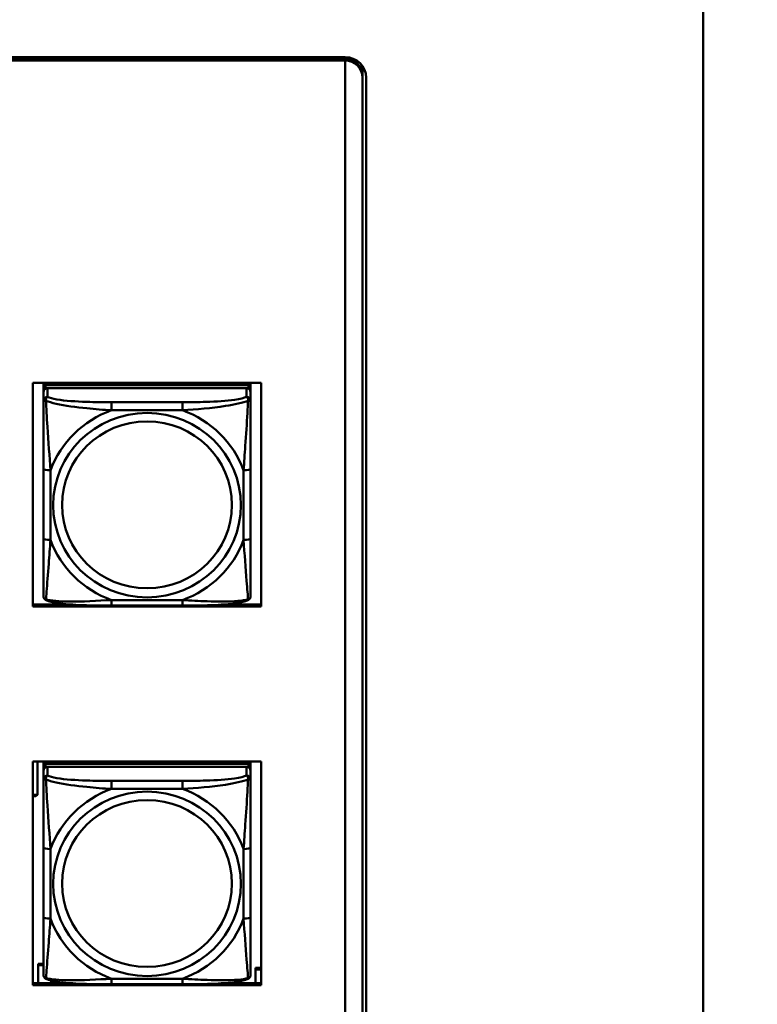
# Model space of a CAD drawing. Header units: inches. Extents: x 7.7 to 68.4, y -5.1 to 39.9.
# Tile 127 of 172: x 60.8 to 62.9, y 16.1 to 18.9. Entities that reach past the tile are written whole.
import ezdxf

# ---------------------------------------------------------------- set-up
doc = ezdxf.new("R2010")
doc.units = ezdxf.units.IN
doc.header["$MEASUREMENT"] = 0
for name, color, linetype, lineweight in [('Dimensions(ROSSANSI)', 7, 'Continuous', 25), ('Visible Edges(ROSSANSI)', 7, 'Continuous', 50), ('Visible Tangent Edges(ROSSANSI)', 7, 'Continuous', 50)]:
    doc.layers.add(name, color=color, linetype=linetype, lineweight=lineweight)
doc.styles.add('DEFAULT-ROSSANSI', font='arial.ttf')
doc.dimstyles.new('DEFAULT-ROSSANSI', dxfattribs={"dimtxt": 1, "dimasz": 0.098425, "dimexe": 0.125, "dimexo": 0.0625, "dimgap": 0.031496, "dimtad": 0, "dimtih": 1, "dimtoh": 1, "dimrnd": 1e-08, "dimzin": 0, "dimdsep": 46, "dimtxsty": 'DEFAULT-ROSSANSI', "dimcen": 0.09, "dimdle": 0.393701, "dimclrd": 7, "dimclre": 7, "dimclrt": 179, "dimadec": 0, "dimazin": 0, "dimtfac": 1, "dimtofl": 0, "dimtmove": 0, "dimatfit": 3, "dimfxl": 1, "dimtolj": 1, "dimtzin": 0, "dimlwd": 25, "dimlwe": 25, "dimarcsym": 0})

# ---------------------------------------------------------------- blocks, each defined once
blk = doc.blocks.new('*D5')
at = {"layer": 'Defpoints', "color": 0}
for p in [(62.5574, 23.5647), (62.5574, 7.3217), (66.022, 7.3217)]:
    blk.add_point(p, dxfattribs=at)
at = {"layer": 'Dimensions(ROSSANSI)', "color": 7, "lineweight": 25}
for p, q in [((62.6199, 23.5647), (66.147, 23.5647)), ((66.022, 23.4662), (66.022, 18.7382)), ((66.022, 7.4201), (66.022, 10.7618)), ((62.6199, 7.3217), (66.147, 7.3217))]:
    blk.add_line(p, q, dxfattribs=at)
at = {"layer": 'Dimensions(ROSSANSI)', "color": 7}
for points in [[(66.0056, 23.4662), (66.0384, 23.4662), (66.022, 23.5647)], [(66.0056, 7.4201), (66.0384, 7.4201), (66.022, 7.3217)]]:
    blk.add_solid(points, dxfattribs=at)
at = {"layer": 'Dimensions(ROSSANSI)', "color": 179, "lineweight": 25, "insert": (65.3811, 10.7933), "char_height": 1, "attachment_point": 1, "rotation": 90, "style": 'DEFAULT-ROSSANSI'}
blk.add_mtext('\\A1;16.24 [412.6]', dxfattribs=at)

msp = doc.modelspace()

# ---------------------------------------------------------------- linework, layer by layer
at = {"layer": 'Visible Edges(ROSSANSI)'}
for p, q in [((62.7592, 7.5198), (62.7592, 19.0303)), ((52.9745, 18.7686), (61.7381, 18.7686)), ((52.9745, 18.7649), (61.7381, 18.7649)), ((61.7381, 18.7649), (52.9745, 18.7649)), ((61.7381, 18.7592), (52.9745, 18.7592)), ((61.7381, 18.7592), (61.7381, 18.7588)), ((61.7381, 18.7588), (61.7381, 13.7566)), ((61.7881, 18.7335), (61.7881, 18.7158)), ((61.7881, 18.7158), (61.7881, 18.7097)), ((61.7881, 13.7566), (61.7881, 18.7097)), ((61.7981, 18.7097), (61.7981, 13.7566)), ((60.8477, 17.2014), (60.8477, 17.8401)), ((60.8477, 17.8401), (61.4983, 17.8401)), ((60.8777, 17.8273), (60.8777, 17.8401)), ((61.4624, 17.8331), (60.8836, 17.8331)), ((60.9043, 17.8331), (60.9043, 17.8401)), ((60.9081, 17.8331), (60.9046, 17.8401)), ((61.4415, 17.8401), (61.4379, 17.8331)), ((61.4417, 17.8401), (61.4417, 17.8331)), ((61.4683, 17.8401), (61.4683, 17.8273)), ((61.4983, 17.8401), (61.4983, 17.2014)), ((60.8777, 17.8273), (60.8777, 17.8191)), ((60.8777, 17.8133), (60.8777, 17.8191)), ((60.8777, 17.8133), (60.8777, 17.7883)), ((60.8836, 17.8249), (61.4624, 17.8249)), ((61.4565, 17.8249), (60.8896, 17.8249)), ((61.4683, 17.8191), (61.4683, 17.8273)), ((61.4683, 17.8191), (61.4683, 17.8133)), ((61.4683, 17.7883), (61.4683, 17.8133)), ((60.8777, 17.5939), (60.8777, 17.3953)), ((61.4683, 17.3953), (61.4683, 17.5939)), ((60.8477, 17.2071), (60.9617, 17.2071)), ((61.4983, 17.2014), (60.8477, 17.2014)), ((61.2742, 17.2043), (61.0719, 17.2043)), ((61.3844, 17.2071), (61.4983, 17.2071)), ((60.8477, 16.1214), (60.8477, 16.7601)), ((60.8477, 16.7601), (61.4983, 16.7601)), ((60.861, 16.665), (60.861, 16.7601)), ((60.8777, 16.7473), (60.8777, 16.7601)), ((60.8777, 16.7473), (60.8777, 16.7391)), ((60.8777, 16.7333), (60.8777, 16.7391)), ((61.4624, 16.7531), (60.8836, 16.7531)), ((60.8836, 16.7449), (61.4624, 16.7449)), ((61.4565, 16.7449), (60.8896, 16.7449)), ((60.9043, 16.7531), (60.9043, 16.7601)), ((60.9081, 16.7531), (60.9046, 16.7601)), ((61.4415, 16.7601), (61.4379, 16.7531)), ((61.4417, 16.7601), (61.4417, 16.7531)), ((61.4683, 16.7601), (61.4683, 16.7473)), ((61.4683, 16.7391), (61.4683, 16.7473)), ((61.4683, 16.7391), (61.4683, 16.7333)), ((61.4983, 16.7601), (61.4983, 16.1214)), ((60.8777, 16.7333), (60.8777, 16.7084)), ((61.4683, 16.7084), (61.4683, 16.7333)), ((60.8477, 16.665), (60.861, 16.665)), ((60.8477, 16.6628), (60.85, 16.661)), ((60.856, 16.661), (60.85, 16.661)), ((60.861, 16.665), (60.856, 16.661)), ((60.8777, 16.5139), (60.8777, 16.3153)), ((61.4683, 16.3153), (61.4683, 16.5139)), ((60.8627, 16.1829), (60.8777, 16.1829)), ((60.8627, 16.1829), (60.8627, 16.1788)), ((60.8627, 16.1788), (60.8777, 16.1788)), ((60.8627, 16.1271), (60.8627, 16.1788)), ((61.482, 16.1712), (61.4983, 16.1712)), ((61.482, 16.1712), (61.482, 16.1666)), ((61.482, 16.1666), (61.4983, 16.1666)), ((61.482, 16.1271), (61.482, 16.1666)), ((60.8477, 16.1271), (60.9617, 16.1271)), ((61.4983, 16.1214), (60.8477, 16.1214)), ((60.8997, 16.1351), (60.8997, 16.1271)), ((61.2742, 16.1243), (61.0719, 16.1243)), ((61.3844, 16.1271), (61.4983, 16.1271))]:
    msp.add_line(p, q, dxfattribs=at)
for centre, major_axis, start_param, end_param in [((61.7381, 18.7097), (0.06, 0), 0, 1.570796), ((61.7381, 18.7158), (0.05, 0), 0, 1.570796), ((61.7381, 18.7158), (0.05, 0), 0, 1.570796), ((61.7381, 18.7097), (0.05, 0), 0, 1.570796), ((61.7381, 18.7335), (0.05, 0), 0, 0.21464), ((60.8836, 17.8273), (-0.00591, 0), 4.712389, 6.283185), ((61.4624, 17.8273), (0.00591, 0), 0, 1.570796), ((60.8836, 17.8191), (-0.00591, 0), 4.712389, 6.283185), ((60.8896, 17.8133), (-0.0118, 0), 4.712389, 6.283185), ((61.4565, 17.8133), (0.0118, 0), 0, 1.570796), ((61.4624, 17.8191), (0.00591, 0), 0, 1.570796), ((60.8836, 16.7473), (-0.00591, 0), 4.712389, 6.283185), ((60.8836, 16.7391), (-0.00591, 0), 4.712389, 6.283185), ((60.8896, 16.7333), (-0.0118, 0), 4.712389, 6.283185), ((61.4565, 16.7333), (0.0118, 0), 0, 1.570796), ((61.4624, 16.7473), (0.00591, 0), 0, 1.570796), ((61.4624, 16.7391), (0.00591, 0), 0, 1.570796)]:
    msp.add_ellipse(centre, major_axis=major_axis, ratio=0.981793, start_param=start_param, end_param=end_param, dxfattribs=at)
for points, knots in [([(60.8777, 17.7883), (60.8777, 17.7792), (60.8777, 17.764), (60.8777, 17.7468), (60.8777, 17.7204), (60.8777, 17.6901), (60.8777, 17.6607), (60.8777, 17.6383), (60.8777, 17.6159), (60.8777, 17.5939)], [-0.7968224, -0.7968224, -0.7968224, -0.7968224, -0.6514613, -0.6514613, -0.6514613, -0.427691, -0.427691, -0.427691, -0.2569517, -0.2569517, -0.2569517, -0.2569517]), ([(61.4683, 17.5939), (61.4683, 17.6171), (61.4683, 17.6408), (61.4683, 17.6645), (61.4683, 17.6956), (61.4683, 17.7279), (61.4683, 17.7547), (61.4683, 17.7686), (61.4683, 17.7806), (61.4683, 17.7883)], [0.2569537, 0.2569537, 0.2569537, 0.2569537, 0.4371919, 0.4371919, 0.4371919, 0.6739428, 0.6739428, 0.6739428, 0.7963818, 0.7963818, 0.7963818, 0.7963818]), ([(60.8777, 17.3953), (60.8777, 17.372), (60.8777, 17.3487), (60.8777, 17.3265), (60.8777, 17.2973), (60.8777, 17.269), (60.8777, 17.2502), (60.8777, 17.2404), (60.8777, 17.2336), (60.8777, 17.2317)], [0.2569537, 0.2569537, 0.2569537, 0.2569537, 0.4371919, 0.4371919, 0.4371919, 0.6739428, 0.6739428, 0.6739428, 0.7963818, 0.7963818, 0.7963818, 0.7963818]), ([(61.4683, 17.2317), (61.4683, 17.2339), (61.4683, 17.2432), (61.4683, 17.2559), (61.4683, 17.2755), (61.4683, 17.3023), (61.4683, 17.33), (61.4683, 17.3512), (61.4683, 17.3733), (61.4683, 17.3953)], [-0.7968224, -0.7968224, -0.7968224, -0.7968224, -0.6514613, -0.6514613, -0.6514613, -0.427691, -0.427691, -0.427691, -0.2569517, -0.2569517, -0.2569517, -0.2569517]), ([(60.8858, 17.2194), (60.8847, 17.2199), (60.8836, 17.2205), (60.8817, 17.2221), (60.8808, 17.223), (60.8794, 17.2249), (60.8789, 17.2259), (60.8782, 17.2278), (60.878, 17.2287), (60.8778, 17.2303), (60.8777, 17.2311), (60.8777, 17.2317)], [0.02510739, 0.02510739, 0.02510739, 0.02510739, 0.03073999, 0.03073999, 0.03637259, 0.03637259, 0.0420052, 0.0420052, 0.0476378, 0.0476378, 0.0532704, 0.0532704, 0.0532704, 0.0532704]), ([(61.0719, 17.2043), (61.0583, 17.2043), (61.0447, 17.2044), (61.0174, 17.2047), (61.0038, 17.2051), (60.9769, 17.2061), (60.9636, 17.2069), (60.938, 17.209), (60.9258, 17.2103), (60.9037, 17.2139), (60.8942, 17.2159), (60.8858, 17.2194)], [0.2569517, 0.2569517, 0.2569517, 0.2569517, 0.3597049, 0.3597049, 0.4624581, 0.4624581, 0.5652112, 0.5652112, 0.6679644, 0.6679644, 0.7707176, 0.7707176, 0.7707176, 0.7707176]), ([(61.4603, 17.2194), (61.4518, 17.216), (61.4423, 17.2139), (61.4203, 17.2103), (61.4081, 17.209), (61.3824, 17.2069), (61.3691, 17.2061), (61.3423, 17.2051), (61.3287, 17.2047), (61.3014, 17.2044), (61.2877, 17.2043), (61.2742, 17.2043)], [-0.7703505, -0.7703505, -0.7703505, -0.7703505, -0.6676711, -0.6676711, -0.5649918, -0.5649918, -0.4623124, -0.4623124, -0.3596331, -0.3596331, -0.2569537, -0.2569537, -0.2569537, -0.2569537]), ([(61.4603, 17.2194), (61.4613, 17.2199), (61.4624, 17.2205), (61.4644, 17.2221), (61.4652, 17.223), (61.4666, 17.2249), (61.4671, 17.2259), (61.4678, 17.2278), (61.468, 17.2287), (61.4683, 17.2303), (61.4683, 17.2311), (61.4683, 17.2317)], [0.02510739, 0.02510739, 0.02510739, 0.02510739, 0.03073999, 0.03073999, 0.03637259, 0.03637259, 0.0420052, 0.0420052, 0.0476378, 0.0476378, 0.0532704, 0.0532704, 0.0532704, 0.0532704]), ([(60.8777, 16.7084), (60.8777, 16.6993), (60.8777, 16.684), (60.8777, 16.6668), (60.8777, 16.6404), (60.8777, 16.6101), (60.8777, 16.5807), (60.8777, 16.5583), (60.8777, 16.5359), (60.8777, 16.5139)], [-0.7968224, -0.7968224, -0.7968224, -0.7968224, -0.6514613, -0.6514613, -0.6514613, -0.427691, -0.427691, -0.427691, -0.2569517, -0.2569517, -0.2569517, -0.2569517]), ([(61.4683, 16.5139), (61.4683, 16.5371), (61.4683, 16.5609), (61.4683, 16.5845), (61.4683, 16.6156), (61.4683, 16.6479), (61.4683, 16.6748), (61.4683, 16.6886), (61.4683, 16.7007), (61.4683, 16.7084)], [0.2569537, 0.2569537, 0.2569537, 0.2569537, 0.4371919, 0.4371919, 0.4371919, 0.6739428, 0.6739428, 0.6739428, 0.7963818, 0.7963818, 0.7963818, 0.7963818]), ([(60.8777, 16.3153), (60.8777, 16.2921), (60.8777, 16.2687), (60.8777, 16.2465), (60.8777, 16.2173), (60.8777, 16.189), (60.8777, 16.1702), (60.8777, 16.1604), (60.8777, 16.1536), (60.8777, 16.1518)], [0.2569537, 0.2569537, 0.2569537, 0.2569537, 0.4371919, 0.4371919, 0.4371919, 0.6739428, 0.6739428, 0.6739428, 0.7963818, 0.7963818, 0.7963818, 0.7963818]), ([(61.4683, 16.1518), (61.4683, 16.1539), (61.4683, 16.1632), (61.4683, 16.1759), (61.4683, 16.1955), (61.4683, 16.2224), (61.4683, 16.2501), (61.4683, 16.2712), (61.4683, 16.2933), (61.4683, 16.3153)], [-0.7968224, -0.7968224, -0.7968224, -0.7968224, -0.6514613, -0.6514613, -0.6514613, -0.427691, -0.427691, -0.427691, -0.2569517, -0.2569517, -0.2569517, -0.2569517]), ([(60.8858, 16.1395), (60.8847, 16.1399), (60.8836, 16.1405), (60.8817, 16.1421), (60.8808, 16.143), (60.8794, 16.145), (60.8789, 16.146), (60.8782, 16.1479), (60.878, 16.1488), (60.8778, 16.1504), (60.8777, 16.1511), (60.8777, 16.1518)], [0.02510739, 0.02510739, 0.02510739, 0.02510739, 0.03073999, 0.03073999, 0.03637259, 0.03637259, 0.0420052, 0.0420052, 0.0476378, 0.0476378, 0.0532704, 0.0532704, 0.0532704, 0.0532704]), ([(61.4603, 16.1395), (61.4613, 16.1399), (61.4624, 16.1405), (61.4644, 16.1421), (61.4652, 16.143), (61.4666, 16.145), (61.4671, 16.146), (61.4678, 16.1479), (61.468, 16.1488), (61.4683, 16.1504), (61.4683, 16.1511), (61.4683, 16.1518)], [0.02510739, 0.02510739, 0.02510739, 0.02510739, 0.03073999, 0.03073999, 0.03637259, 0.03637259, 0.0420052, 0.0420052, 0.0476378, 0.0476378, 0.0532704, 0.0532704, 0.0532704, 0.0532704]), ([(61.0719, 16.1243), (61.0583, 16.1243), (61.0447, 16.1244), (61.0174, 16.1248), (61.0038, 16.1251), (60.9769, 16.1261), (60.9636, 16.1269), (60.938, 16.129), (60.9258, 16.1303), (60.9037, 16.134), (60.8942, 16.136), (60.8858, 16.1395)], [0.2569517, 0.2569517, 0.2569517, 0.2569517, 0.3597049, 0.3597049, 0.4624581, 0.4624581, 0.5652112, 0.5652112, 0.6679644, 0.6679644, 0.7707176, 0.7707176, 0.7707176, 0.7707176]), ([(61.4603, 16.1395), (61.4518, 16.136), (61.4423, 16.134), (61.4203, 16.1303), (61.4081, 16.129), (61.3824, 16.1269), (61.3691, 16.1261), (61.3423, 16.1251), (61.3287, 16.1248), (61.3014, 16.1244), (61.2877, 16.1243), (61.2742, 16.1243)], [-0.7703505, -0.7703505, -0.7703505, -0.7703505, -0.6676711, -0.6676711, -0.5649918, -0.5649918, -0.4623124, -0.4623124, -0.3596331, -0.3596331, -0.2569537, -0.2569537, -0.2569537, -0.2569537])]:
    msp.add_open_spline(points, degree=3, knots=knots, dxfattribs=at)
at = {"layer": 'Visible Tangent Edges(ROSSANSI)'}
for p, q in [((61.7381, 18.7686), (61.7381, 18.7649)), ((61.7381, 18.7649), (61.7381, 18.7592)), ((60.8836, 17.8249), (60.8836, 17.8331)), ((61.4624, 17.8331), (61.4624, 17.8249)), ((60.8896, 17.7999), (60.8896, 17.8249)), ((61.4565, 17.8249), (61.4565, 17.7999)), ((61.0719, 17.7845), (61.0719, 17.7614)), ((61.2742, 17.7845), (61.0719, 17.7845)), ((61.2742, 17.7845), (61.2742, 17.7614)), ((61.0719, 17.7614), (61.2742, 17.7614)), ((60.8974, 17.3915), (60.8974, 17.5901)), ((61.4486, 17.5901), (61.4486, 17.3915)), ((61.2742, 17.2203), (61.0719, 17.2203)), ((61.0719, 17.2043), (61.0719, 17.2203)), ((61.2742, 17.2043), (61.2742, 17.2203)), ((60.8836, 16.7449), (60.8836, 16.7531)), ((60.8896, 16.72), (60.8896, 16.7449)), ((61.4565, 16.7449), (61.4565, 16.72)), ((61.4624, 16.7531), (61.4624, 16.7449)), ((61.0719, 16.7045), (61.0719, 16.6814)), ((61.2742, 16.7045), (61.0719, 16.7045)), ((61.0719, 16.6814), (61.2742, 16.6814)), ((61.2742, 16.7045), (61.2742, 16.6814)), ((60.8974, 16.3115), (60.8974, 16.5102)), ((61.4486, 16.5102), (61.4486, 16.3115)), ((61.2742, 16.1403), (61.0719, 16.1403)), ((61.0719, 16.1243), (61.0719, 16.1403)), ((61.2742, 16.1243), (61.2742, 16.1403))]:
    msp.add_line(p, q, dxfattribs=at)
for centre, major_axis, ratio, start_param, end_param in [((60.8896, 17.7883), (-0.0118, 0), 0.981793, 4.712389, 6.283185), ((61.4565, 17.7883), (0.0118, 0), 0.981793, 0, 1.570796), ((61.173, 17.4908), (-0.2936, 0), 0.981793, 5.064156, 5.931419), ((61.173, 17.4908), (0.2936, 0), 0.981793, 0.351767, 1.21903), ((60.8974, 17.5939), (-0.0197, 0), 0.189952, 0, 1.570796), ((61.4486, 17.5939), (0.0197, 0), 0.189952, 4.712389, 6.283185), ((60.8974, 17.3953), (-0.0197, 0), 0.189952, 0, 1.570796), ((61.173, 17.4908), (-0.2936, 0), 0.981793, 0.351767, 1.21903), ((61.173, 17.4908), (0.2936, 0), 0.981793, 5.064156, 5.931419), ((61.4486, 17.3953), (0.0197, 0), 0.189952, 4.712389, 6.283185), ((60.8896, 16.7084), (-0.0118, 0), 0.981793, 4.712389, 6.283185), ((61.4565, 16.7084), (0.0118, 0), 0.981793, 0, 1.570796), ((61.173, 16.4109), (-0.2936, 0), 0.981793, 5.064156, 5.931419), ((61.173, 16.4109), (0.2936, 0), 0.981793, 0.351767, 1.21903), ((60.8974, 16.5139), (-0.0197, 0), 0.189952, 0, 1.570796), ((61.4486, 16.5139), (0.0197, 0), 0.189952, 4.712389, 6.283185), ((60.8974, 16.3153), (-0.0197, 0), 0.189952, 0, 1.570796), ((61.4486, 16.3153), (0.0197, 0), 0.189952, 4.712389, 6.283185), ((61.173, 16.4109), (-0.2936, 0), 0.981793, 0.351767, 1.21903), ((61.173, 16.4109), (0.2936, 0), 0.981793, 5.064156, 5.931419)]:
    msp.add_ellipse(centre, major_axis=major_axis, ratio=ratio, start_param=start_param, end_param=end_param, dxfattribs=at)
for centre, major_axis in [((61.173, 17.4908), (-0.2678, 0)), ((61.173, 17.4916), (-0.2424, 0)), ((61.173, 16.4109), (-0.2678, 0)), ((61.173, 16.4117), (-0.2424, 0))]:
    msp.add_ellipse(centre, major_axis=major_axis, ratio=0.981793, dxfattribs=at)
for points, knots in [([(60.8777, 17.7883), (60.8777, 17.7886), (60.8778, 17.7888), (60.8781, 17.7892), (60.8782, 17.7893), (60.8786, 17.7894), (60.8788, 17.7895), (60.8791, 17.7895), (60.8792, 17.7895), (60.8797, 17.7896), (60.88, 17.7896), (60.8809, 17.7895), (60.8816, 17.7893), (60.883, 17.789), (60.8838, 17.7887), (60.8846, 17.7884)], [-0.0532704, -0.0532704, -0.0532704, -0.0532704, -0.04377373, -0.04377373, -0.03521335, -0.03521335, -0.02986312, -0.02986312, -0.02651922, -0.02651922, -0.01983142, -0.01983142, -0.00913095, -0.00913095, 0.00023197, 0.00023197, 0.00023197, 0.00023197]), ([(60.8846, 17.7884), (60.8846, 17.7895), (60.8846, 17.7906), (60.8849, 17.7926), (60.8851, 17.7936), (60.8855, 17.795), (60.8857, 17.7955), (60.886, 17.7962), (60.8861, 17.7964), (60.8865, 17.797), (60.8867, 17.7973), (60.8872, 17.7981), (60.8876, 17.7985), (60.8885, 17.7993), (60.889, 17.7997), (60.8896, 17.7999)], [-0.00023197, -0.00023197, -0.00023197, -0.00023197, 0.00913095, 0.00913095, 0.01983142, 0.01983142, 0.02651922, 0.02651922, 0.02986312, 0.02986312, 0.03521335, 0.03521335, 0.04377373, 0.04377373, 0.0532704, 0.0532704, 0.0532704, 0.0532704]), ([(60.8846, 17.7884), (60.8922, 17.7855), (60.9023, 17.7826), (60.9393, 17.7744), (60.971, 17.7702), (61.0253, 17.7646), (61.0485, 17.7627), (61.0719, 17.7614)], [-0.7478145, -0.7478145, -0.7478145, -0.7478145, -0.6493253, -0.6493253, -0.427691, -0.427691, -0.2569537, -0.2569537, -0.2569537, -0.2569537]), ([(60.8974, 17.5901), (60.895, 17.6299), (60.8917, 17.672), (60.8871, 17.742), (60.8855, 17.7695), (60.8846, 17.7884)], [0.2569517, 0.2569517, 0.2569517, 0.2569517, 0.5559983, 0.5559983, 0.7482818, 0.7482818, 0.7482818, 0.7482818]), ([(61.0719, 17.7845), (61.0482, 17.7845), (61.0242, 17.7846), (61.0009, 17.7854), (60.9702, 17.7864), (60.9393, 17.7884), (60.9161, 17.7923), (60.904, 17.7944), (60.8944, 17.797), (60.8896, 17.7999)], [0.2569537, 0.2569537, 0.2569537, 0.2569537, 0.4371919, 0.4371919, 0.4371919, 0.6739428, 0.6739428, 0.6739428, 0.7963818, 0.7963818, 0.7963818, 0.7963818]), ([(61.4565, 17.7999), (61.4507, 17.7965), (61.4383, 17.7935), (61.423, 17.7912), (61.3996, 17.7878), (61.3705, 17.7861), (61.3414, 17.7853), (61.3192, 17.7846), (61.2966, 17.7845), (61.2742, 17.7845)], [-0.7968224, -0.7968224, -0.7968224, -0.7968224, -0.6514613, -0.6514613, -0.6514613, -0.427691, -0.427691, -0.427691, -0.2569517, -0.2569517, -0.2569517, -0.2569517]), ([(61.2742, 17.7614), (61.3146, 17.7637), (61.357, 17.7675), (61.4227, 17.7776), (61.4471, 17.7826), (61.4614, 17.7884)], [0.2569517, 0.2569517, 0.2569517, 0.2569517, 0.5559983, 0.5559983, 0.7482818, 0.7482818, 0.7482818, 0.7482818]), ([(61.4614, 17.7884), (61.461, 17.7785), (61.4603, 17.7664), (61.4578, 17.7243), (61.4555, 17.6911), (61.4517, 17.6361), (61.45, 17.613), (61.4486, 17.5901)], [-0.7478145, -0.7478145, -0.7478145, -0.7478145, -0.6493253, -0.6493253, -0.427691, -0.427691, -0.2569537, -0.2569537, -0.2569537, -0.2569537]), ([(61.4565, 17.7999), (61.457, 17.7997), (61.4575, 17.7993), (61.4584, 17.7985), (61.4588, 17.7981), (61.4594, 17.7973), (61.4596, 17.797), (61.4599, 17.7964), (61.46, 17.7962), (61.4603, 17.7955), (61.4605, 17.795), (61.461, 17.7936), (61.4612, 17.7926), (61.4614, 17.7906), (61.4615, 17.7895), (61.4614, 17.7884)], [-0.0532704, -0.0532704, -0.0532704, -0.0532704, -0.04377373, -0.04377373, -0.03521335, -0.03521335, -0.02986312, -0.02986312, -0.02651922, -0.02651922, -0.01983142, -0.01983142, -0.00913095, -0.00913095, 0.00023197, 0.00023197, 0.00023197, 0.00023197]), ([(61.4614, 17.7884), (61.4623, 17.7887), (61.463, 17.789), (61.4645, 17.7893), (61.4651, 17.7895), (61.4661, 17.7896), (61.4664, 17.7896), (61.4668, 17.7895), (61.4669, 17.7895), (61.4672, 17.7895), (61.4674, 17.7894), (61.4678, 17.7893), (61.468, 17.7892), (61.4682, 17.7888), (61.4683, 17.7886), (61.4683, 17.7883)], [-0.00023197, -0.00023197, -0.00023197, -0.00023197, 0.00913095, 0.00913095, 0.01983142, 0.01983142, 0.02651922, 0.02651922, 0.02986312, 0.02986312, 0.03521335, 0.03521335, 0.04377373, 0.04377373, 0.0532704, 0.0532704, 0.0532704, 0.0532704]), ([(60.8846, 17.2221), (60.8851, 17.2271), (60.8857, 17.2347), (60.8882, 17.2654), (60.8905, 17.2945), (60.8944, 17.346), (60.896, 17.3685), (60.8974, 17.3915)], [-0.7478145, -0.7478145, -0.7478145, -0.7478145, -0.6493253, -0.6493253, -0.427691, -0.427691, -0.2569537, -0.2569537, -0.2569537, -0.2569537]), ([(61.4486, 17.3915), (61.451, 17.3518), (61.4543, 17.3107), (61.4589, 17.2518), (61.4605, 17.2313), (61.4614, 17.2221)], [0.2569517, 0.2569517, 0.2569517, 0.2569517, 0.5559983, 0.5559983, 0.7482818, 0.7482818, 0.7482818, 0.7482818]), ([(60.8846, 17.2221), (60.8838, 17.2223), (60.883, 17.2227), (60.8816, 17.2235), (60.8809, 17.224), (60.88, 17.225), (60.8797, 17.2254), (60.8792, 17.226), (60.8791, 17.2262), (60.8788, 17.2268), (60.8786, 17.2272), (60.8782, 17.2281), (60.8781, 17.2288), (60.8778, 17.2302), (60.8777, 17.2309), (60.8777, 17.2317)], [-0.00023197, -0.00023197, -0.00023197, -0.00023197, 0.00913095, 0.00913095, 0.01983142, 0.01983142, 0.02651922, 0.02651922, 0.02986312, 0.02986312, 0.03521335, 0.03521335, 0.04377373, 0.04377373, 0.0532704, 0.0532704, 0.0532704, 0.0532704]), ([(60.8858, 17.2194), (60.8856, 17.2195), (60.8855, 17.2196), (60.8851, 17.2199), (60.8849, 17.2203), (60.8846, 17.2211), (60.8846, 17.2215), (60.8846, 17.2221)], [-0.02510739, -0.02510739, -0.02510739, -0.02510739, -0.01983142, -0.01983142, -0.00913095, -0.00913095, 0.00023197, 0.00023197, 0.00023197, 0.00023197]), ([(61.0719, 17.2203), (61.0314, 17.2179), (60.989, 17.2152), (60.9234, 17.2162), (60.899, 17.2181), (60.8846, 17.2221)], [0.2569517, 0.2569517, 0.2569517, 0.2569517, 0.5559983, 0.5559983, 0.7482818, 0.7482818, 0.7482818, 0.7482818]), ([(61.4614, 17.2221), (61.4538, 17.2201), (61.4438, 17.2185), (61.4067, 17.2152), (61.375, 17.2154), (61.3208, 17.2175), (61.2975, 17.2188), (61.2742, 17.2203)], [-0.7478145, -0.7478145, -0.7478145, -0.7478145, -0.6493253, -0.6493253, -0.427691, -0.427691, -0.2569537, -0.2569537, -0.2569537, -0.2569537]), ([(61.4614, 17.2221), (61.4615, 17.2215), (61.4614, 17.2211), (61.4612, 17.2203), (61.461, 17.2199), (61.4606, 17.2196), (61.4604, 17.2195), (61.4603, 17.2194)], [-0.00023197, -0.00023197, -0.00023197, -0.00023197, 0.00913095, 0.00913095, 0.01983142, 0.01983142, 0.02510739, 0.02510739, 0.02510739, 0.02510739]), ([(61.4683, 17.2317), (61.4683, 17.2309), (61.4682, 17.2302), (61.468, 17.2288), (61.4678, 17.2281), (61.4674, 17.2272), (61.4672, 17.2268), (61.4669, 17.2262), (61.4668, 17.226), (61.4664, 17.2254), (61.4661, 17.225), (61.4651, 17.224), (61.4645, 17.2235), (61.463, 17.2227), (61.4623, 17.2223), (61.4614, 17.2221)], [-0.0532704, -0.0532704, -0.0532704, -0.0532704, -0.04377373, -0.04377373, -0.03521335, -0.03521335, -0.02986312, -0.02986312, -0.02651922, -0.02651922, -0.01983142, -0.01983142, -0.00913095, -0.00913095, 0.00023197, 0.00023197, 0.00023197, 0.00023197]), ([(60.8777, 16.7084), (60.8777, 16.7086), (60.8778, 16.7088), (60.8781, 16.7092), (60.8782, 16.7093), (60.8786, 16.7095), (60.8788, 16.7095), (60.8791, 16.7096), (60.8792, 16.7096), (60.8797, 16.7096), (60.88, 16.7096), (60.8809, 16.7095), (60.8816, 16.7094), (60.883, 16.709), (60.8838, 16.7088), (60.8846, 16.7085)], [-0.0532704, -0.0532704, -0.0532704, -0.0532704, -0.04377373, -0.04377373, -0.03521335, -0.03521335, -0.02986312, -0.02986312, -0.02651922, -0.02651922, -0.01983142, -0.01983142, -0.00913095, -0.00913095, 0.00023197, 0.00023197, 0.00023197, 0.00023197]), ([(60.8846, 16.7085), (60.8846, 16.7096), (60.8846, 16.7106), (60.8849, 16.7126), (60.8851, 16.7136), (60.8855, 16.715), (60.8857, 16.7155), (60.886, 16.7162), (60.8861, 16.7165), (60.8865, 16.717), (60.8867, 16.7174), (60.8872, 16.7182), (60.8876, 16.7186), (60.8885, 16.7194), (60.889, 16.7197), (60.8896, 16.72)], [-0.00023197, -0.00023197, -0.00023197, -0.00023197, 0.00913095, 0.00913095, 0.01983142, 0.01983142, 0.02651922, 0.02651922, 0.02986312, 0.02986312, 0.03521335, 0.03521335, 0.04377373, 0.04377373, 0.0532704, 0.0532704, 0.0532704, 0.0532704]), ([(60.8846, 16.7085), (60.8922, 16.7055), (60.9023, 16.7026), (60.9393, 16.6945), (60.971, 16.6902), (61.0253, 16.6846), (61.0485, 16.6828), (61.0719, 16.6814)], [-0.7478145, -0.7478145, -0.7478145, -0.7478145, -0.6493253, -0.6493253, -0.427691, -0.427691, -0.2569537, -0.2569537, -0.2569537, -0.2569537]), ([(60.8974, 16.5102), (60.895, 16.5499), (60.8917, 16.592), (60.8871, 16.662), (60.8855, 16.6895), (60.8846, 16.7085)], [0.2569517, 0.2569517, 0.2569517, 0.2569517, 0.5559983, 0.5559983, 0.7482818, 0.7482818, 0.7482818, 0.7482818]), ([(61.0719, 16.7045), (61.0482, 16.7045), (61.0242, 16.7047), (61.0009, 16.7054), (60.9702, 16.7064), (60.9393, 16.7084), (60.9161, 16.7124), (60.904, 16.7144), (60.8944, 16.717), (60.8896, 16.72)], [0.2569537, 0.2569537, 0.2569537, 0.2569537, 0.4371919, 0.4371919, 0.4371919, 0.6739428, 0.6739428, 0.6739428, 0.7963818, 0.7963818, 0.7963818, 0.7963818]), ([(61.4565, 16.72), (61.4507, 16.7165), (61.4383, 16.7135), (61.423, 16.7113), (61.3996, 16.7079), (61.3705, 16.7061), (61.3414, 16.7053), (61.3192, 16.7047), (61.2966, 16.7045), (61.2742, 16.7045)], [-0.7968224, -0.7968224, -0.7968224, -0.7968224, -0.6514613, -0.6514613, -0.6514613, -0.427691, -0.427691, -0.427691, -0.2569517, -0.2569517, -0.2569517, -0.2569517]), ([(61.2742, 16.6814), (61.3146, 16.6838), (61.357, 16.6875), (61.4227, 16.6976), (61.4471, 16.7027), (61.4614, 16.7085)], [0.2569517, 0.2569517, 0.2569517, 0.2569517, 0.5559983, 0.5559983, 0.7482818, 0.7482818, 0.7482818, 0.7482818]), ([(61.4614, 16.7085), (61.461, 16.6985), (61.4603, 16.6864), (61.4578, 16.6443), (61.4555, 16.6111), (61.4517, 16.5561), (61.45, 16.533), (61.4486, 16.5102)], [-0.7478145, -0.7478145, -0.7478145, -0.7478145, -0.6493253, -0.6493253, -0.427691, -0.427691, -0.2569537, -0.2569537, -0.2569537, -0.2569537]), ([(61.4565, 16.72), (61.457, 16.7197), (61.4575, 16.7194), (61.4584, 16.7186), (61.4588, 16.7182), (61.4594, 16.7174), (61.4596, 16.717), (61.4599, 16.7165), (61.46, 16.7162), (61.4603, 16.7155), (61.4605, 16.715), (61.461, 16.7136), (61.4612, 16.7126), (61.4614, 16.7106), (61.4615, 16.7096), (61.4614, 16.7085)], [-0.0532704, -0.0532704, -0.0532704, -0.0532704, -0.04377373, -0.04377373, -0.03521335, -0.03521335, -0.02986312, -0.02986312, -0.02651922, -0.02651922, -0.01983142, -0.01983142, -0.00913095, -0.00913095, 0.00023197, 0.00023197, 0.00023197, 0.00023197]), ([(61.4614, 16.7085), (61.4623, 16.7088), (61.463, 16.709), (61.4645, 16.7094), (61.4651, 16.7095), (61.4661, 16.7096), (61.4664, 16.7096), (61.4668, 16.7096), (61.4669, 16.7096), (61.4672, 16.7095), (61.4674, 16.7095), (61.4678, 16.7093), (61.468, 16.7092), (61.4682, 16.7088), (61.4683, 16.7086), (61.4683, 16.7084)], [-0.00023197, -0.00023197, -0.00023197, -0.00023197, 0.00913095, 0.00913095, 0.01983142, 0.01983142, 0.02651922, 0.02651922, 0.02986312, 0.02986312, 0.03521335, 0.03521335, 0.04377373, 0.04377373, 0.0532704, 0.0532704, 0.0532704, 0.0532704]), ([(60.8846, 16.1421), (60.8851, 16.1472), (60.8857, 16.1547), (60.8882, 16.1854), (60.8905, 16.2145), (60.8944, 16.266), (60.896, 16.2885), (60.8974, 16.3115)], [-0.7478145, -0.7478145, -0.7478145, -0.7478145, -0.6493253, -0.6493253, -0.427691, -0.427691, -0.2569537, -0.2569537, -0.2569537, -0.2569537]), ([(61.4486, 16.3115), (61.451, 16.2718), (61.4543, 16.2307), (61.4589, 16.1718), (61.4605, 16.1513), (61.4614, 16.1421)], [0.2569517, 0.2569517, 0.2569517, 0.2569517, 0.5559983, 0.5559983, 0.7482818, 0.7482818, 0.7482818, 0.7482818]), ([(60.8846, 16.1421), (60.8838, 16.1424), (60.883, 16.1427), (60.8816, 16.1435), (60.8809, 16.1441), (60.88, 16.145), (60.8797, 16.1454), (60.8792, 16.146), (60.8791, 16.1463), (60.8788, 16.1468), (60.8786, 16.1472), (60.8782, 16.1482), (60.8781, 16.1488), (60.8778, 16.1502), (60.8777, 16.151), (60.8777, 16.1518)], [-0.00023197, -0.00023197, -0.00023197, -0.00023197, 0.00913095, 0.00913095, 0.01983142, 0.01983142, 0.02651922, 0.02651922, 0.02986312, 0.02986312, 0.03521335, 0.03521335, 0.04377373, 0.04377373, 0.0532704, 0.0532704, 0.0532704, 0.0532704]), ([(61.4683, 16.1518), (61.4683, 16.151), (61.4682, 16.1502), (61.468, 16.1488), (61.4678, 16.1482), (61.4674, 16.1472), (61.4672, 16.1468), (61.4669, 16.1463), (61.4668, 16.146), (61.4664, 16.1454), (61.4661, 16.145), (61.4651, 16.1441), (61.4645, 16.1435), (61.463, 16.1427), (61.4623, 16.1424), (61.4614, 16.1421)], [-0.0532704, -0.0532704, -0.0532704, -0.0532704, -0.04377373, -0.04377373, -0.03521335, -0.03521335, -0.02986312, -0.02986312, -0.02651922, -0.02651922, -0.01983142, -0.01983142, -0.00913095, -0.00913095, 0.00023197, 0.00023197, 0.00023197, 0.00023197]), ([(60.8858, 16.1395), (60.8856, 16.1395), (60.8855, 16.1396), (60.8851, 16.14), (60.8849, 16.1403), (60.8846, 16.1411), (60.8846, 16.1416), (60.8846, 16.1421)], [-0.02510739, -0.02510739, -0.02510739, -0.02510739, -0.01983142, -0.01983142, -0.00913095, -0.00913095, 0.00023197, 0.00023197, 0.00023197, 0.00023197]), ([(61.0719, 16.1403), (61.0314, 16.1379), (60.989, 16.1352), (60.9234, 16.1362), (60.899, 16.1381), (60.8846, 16.1421)], [0.2569517, 0.2569517, 0.2569517, 0.2569517, 0.5559983, 0.5559983, 0.7482818, 0.7482818, 0.7482818, 0.7482818]), ([(61.4614, 16.1421), (61.4538, 16.1401), (61.4438, 16.1385), (61.4067, 16.1352), (61.375, 16.1354), (61.3208, 16.1375), (61.2975, 16.1388), (61.2742, 16.1403)], [-0.7478145, -0.7478145, -0.7478145, -0.7478145, -0.6493253, -0.6493253, -0.427691, -0.427691, -0.2569537, -0.2569537, -0.2569537, -0.2569537]), ([(61.4614, 16.1421), (61.4615, 16.1416), (61.4614, 16.1411), (61.4612, 16.1403), (61.461, 16.14), (61.4606, 16.1396), (61.4604, 16.1395), (61.4603, 16.1395)], [-0.00023197, -0.00023197, -0.00023197, -0.00023197, 0.00913095, 0.00913095, 0.01983142, 0.01983142, 0.02510739, 0.02510739, 0.02510739, 0.02510739])]:
    msp.add_open_spline(points, degree=3, knots=knots, dxfattribs=at)

# ---------------------------------------------------------------- dimensions: what is measured, and where the dimension line sits
at = {"layer": 'Dimensions(ROSSANSI)', "color": 7, "lineweight": 25}
dim = msp.add_linear_dim(base=(66.022, 7.3217), p1=(62.5574, 23.5647), p2=(62.5574, 7.3217), angle=90, dimstyle='DEFAULT-ROSSANSI', override={"dimtih": 0, "dimtoh": 0, "dimdec": 2, "dimtp": 0, "dimtm": 0, "dimtdec": 2, "dimatfit": 1}, dxfattribs=at)
dim.commit()
dim.dimension.update_dxf_attribs({"geometry": '*D5', "text_midpoint": (66.022, 14.75), "dimtype": 160})

doc.saveas('drawing.dxf')
